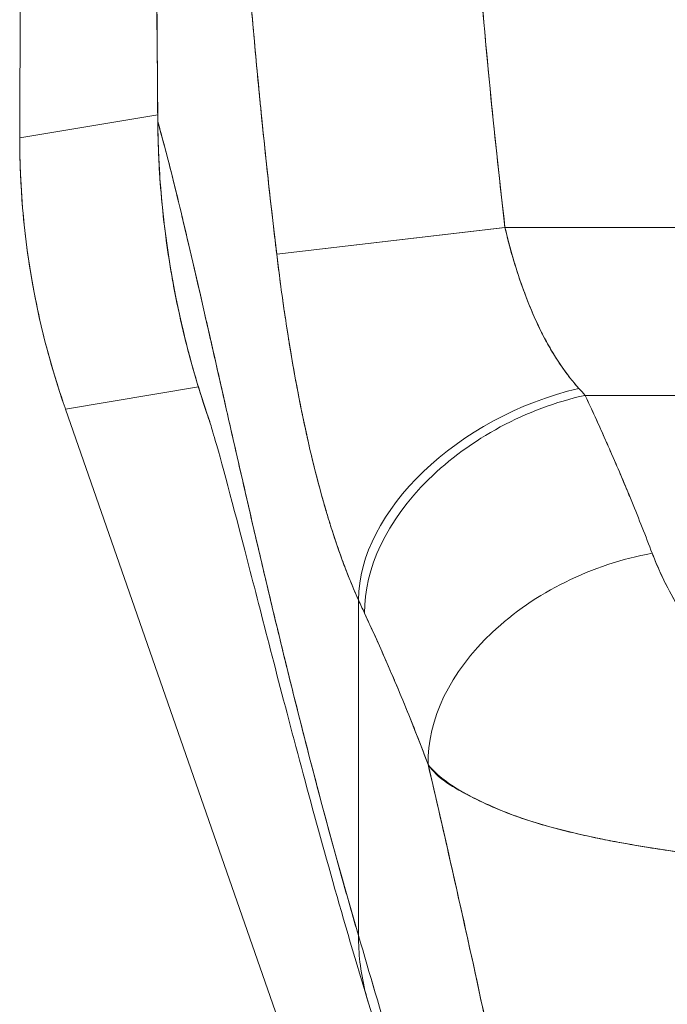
# Model space of a CAD drawing. Header units: inches. Extents: x 11 to 361, y 7 to 222.
# Tile 67 of 174: x 104.705 to 105.255, y 144.027 to 144.864. Entities that reach past the tile are written whole.
import ezdxf

# ---------------------------------------------------------------- set-up
doc = ezdxf.new("R2010")
doc.units = ezdxf.units.IN
doc.header["$LTSCALE"] = 22
doc.header["$MEASUREMENT"] = 0
doc.layers.add('Visible (ANSI)', color=7, linetype='Continuous', lineweight=5)

msp = doc.modelspace()

# ---------------------------------------------------------------- linework, layer by layer
at = {"layer": 'Visible (ANSI)'}
for p, q in [((104.70652, 145.82789), (104.70517, 144.76384)), ((104.70517, 144.76384), (104.70652, 145.82789)), ((104.70517, 144.76384), (104.8223, 144.78359)), ((104.8223, 144.78359), (104.70517, 144.76384)), ((104.8224, 144.77772), (104.82235, 144.77772)), ((104.70516, 144.7625), (104.70517, 144.76384)), ((104.70516, 144.7625), (104.70517, 144.76384)), ((105.11442, 144.71352), (105.11442, 144.71352)), ((105.11442, 144.71352), (105.11442, 144.71352)), ((105.11668, 144.69383), (105.11668, 144.69383)), ((105.11738, 144.68779), (104.92346, 144.66497)), ((105.11753, 144.68781), (104.92348, 144.66498)), ((105.11738, 144.68779), (105.45135, 144.68779)), ((105.45135, 144.68779), (105.11738, 144.68779)), ((104.85687, 144.55226), (104.74405, 144.53324)), ((104.74405, 144.53324), (104.85687, 144.55226)), ((105.18552, 144.54508), (106.17826, 144.54508)), ((106.17826, 144.54508), (105.18552, 144.54508)), ((104.74405, 144.53324), (104.74361, 144.5345)), ((104.74361, 144.5345), (104.74405, 144.53324)), ((105.23238, 143.13229), (104.74405, 144.53324)), ((104.96869, 144.43596), (104.96869, 144.43596)), ((105.23582, 144.42813), (105.2358, 144.42813)), ((105.2358, 144.42813), (105.23582, 144.42813)), ((105.23719, 144.42462), (105.23717, 144.42462)), ((105.2398, 144.41786), (105.23979, 144.41786)), ((105.23979, 144.41786), (105.2398, 144.41786)), ((105.24008, 144.41711), (105.24008, 144.41711)), ((105.24141, 144.41363), (105.24141, 144.41363)), ((105.24544, 144.40337), (105.24552, 144.40337)), ((105.24575, 144.40263), (105.24583, 144.40263)), ((105.24583, 144.40263), (105.24575, 144.40263)), ((105.24765, 144.39841), (105.24756, 144.39841)), ((104.99291, 144.08586), (104.99291, 144.37112)), ((104.99291, 144.37112), (104.99291, 144.08586)), ((105.02544, 144.29816), (105.02544, 144.29816))]:
    msp.add_line(p, q, dxfattribs=at)
for centre, major_axis, ratio, start_param, end_param in [((105.39229, 144.76113), (0.11449, -0.67891), 0.997956, 4.543675, 4.881103), ((105.18019, 144.41401), (-0.17947, -0.08087), 0.661582, 4.422654, 5.988393), ((105.18019, 144.41401), (-0.17947, -0.08087), 0.661582, 4.422654, 5.988393), ((105.15004, 144.72699), (0.13734, -0.23912), 0.281199, 5.366156, 5.401864), ((105.14987, 144.72687), (0.13744, -0.23903), 0.280646, 5.36602, 5.401732), ((105.18552, 144.40236), (-0.1785, -0.083), 0.690457, 4.401738, 5.98046), ((105.18552, 144.40236), (-0.1785, -0.083), 0.690457, 4.40174, 5.980461), ((105.24249, 144.26809), (-0.18402, -0.0699), 0.701391, 4.452002, 6.04095), ((105.24249, 144.26809), (-0.18402, -0.0699), 0.701391, 4.452002, 6.040951), ((104.96183, 144.66097), (0.11892, -0.4119), 0.158708, 5.446146, 5.485252), ((104.96183, 144.66092), (-0.1189, 0.41182), 0.158692, 2.304552, 2.343665)]:
    msp.add_ellipse(centre, major_axis=major_axis, ratio=ratio, start_param=start_param, end_param=end_param, dxfattribs=at)
for points in [[(104.82235, 144.77772), (104.81996, 145.07896), (104.81876, 145.38022), (104.81848, 145.68146)], [(104.86652, 144.52277), (104.8381, 144.60421), (104.82303, 144.69149), (104.82235, 144.77772)]]:
    msp.add_open_spline(points, degree=3, dxfattribs=at)
for points, knots in [([(104.8224, 144.77772), (104.82222, 144.79862), (104.82205, 144.82124), (104.82188, 144.84507), (104.82175, 144.86309), (104.82162, 144.88182), (104.8215, 144.90105), (104.82149, 144.90299), (104.82148, 144.90494), (104.82147, 144.9069), (104.82135, 144.92553), (104.82124, 144.94464), (104.82113, 144.96408), (104.82103, 144.98158), (104.82093, 144.99935), (104.82083, 145.01733), (104.82079, 145.02542), (104.82074, 145.03355), (104.8207, 145.04172), (104.82065, 145.0502), (104.82061, 145.05872), (104.82056, 145.06728), (104.82048, 145.08295), (104.8204, 145.09872), (104.82032, 145.11452), (104.8202, 145.13963), (104.82007, 145.16479), (104.81995, 145.18992), (104.81993, 145.19435), (104.81991, 145.19877), (104.81989, 145.20319), (104.81975, 145.23186), (104.81962, 145.26028), (104.8195, 145.28793), (104.81943, 145.30373), (104.81937, 145.31928), (104.81931, 145.33444), (104.81926, 145.34768), (104.81921, 145.36062), (104.81916, 145.37332), (104.81911, 145.38843), (104.81906, 145.4032), (104.81901, 145.41771), (104.81897, 145.43318), (104.81892, 145.44835), (104.81888, 145.46328), (104.81888, 145.46352), (104.81888, 145.46376), (104.81888, 145.464), (104.81884, 145.48057), (104.8188, 145.49685), (104.81876, 145.51282), (104.81873, 145.53055), (104.81869, 145.54791), (104.81866, 145.56481), (104.81865, 145.56984), (104.81865, 145.57483), (104.81864, 145.57978), (104.81861, 145.5938), (104.81859, 145.60748), (104.81857, 145.62073), (104.81854, 145.64222), (104.81852, 145.6626), (104.81849, 145.68146)], [0, 0, 0, 0, 0.081335, 0.081335, 0.081335, 0.142857, 0.142857, 0.142857, 0.149075, 0.149075, 0.149075, 0.208369, 0.208369, 0.208369, 0.261718, 0.261718, 0.261718, 0.285714, 0.285714, 0.285714, 0.31059, 0.31059, 0.31059, 0.356152, 0.356152, 0.356152, 0.428571, 0.428571, 0.428571, 0.441332, 0.441332, 0.441332, 0.524105, 0.524105, 0.524105, 0.571429, 0.571429, 0.571429, 0.612746, 0.612746, 0.612746, 0.661888, 0.661888, 0.661888, 0.714286, 0.714286, 0.714286, 0.715129, 0.715129, 0.715129, 0.773301, 0.773301, 0.773301, 0.837913, 0.837913, 0.837913, 0.857143, 0.857143, 0.857143, 0.911653, 0.911653, 0.911653, 1, 1, 1, 1]), ([(104.81849, 145.68146), (104.81857, 145.59891), (104.81871, 145.51695), (104.81896, 145.43561), (104.81902, 145.41522), (104.81909, 145.39487), (104.81916, 145.37455), (104.81937, 145.31834), (104.81961, 145.26243), (104.81987, 145.2068), (104.82008, 145.16213), (104.82029, 145.11765), (104.82053, 145.07335), (104.82066, 145.04743), (104.8208, 145.02157), (104.82095, 144.99577), (104.82136, 144.92258), (104.82182, 144.8499), (104.8224, 144.77772)], [0, 0, 0, 0, 0.266519, 0.266519, 0.266519, 0.333333, 0.333333, 0.333333, 0.518206, 0.518206, 0.518206, 0.666667, 0.666667, 0.666667, 0.753542, 0.753542, 0.753542, 1, 1, 1, 1]), ([(105.08358, 145.07756), (105.08627, 145.03226), (105.08932, 144.98762), (105.09271, 144.94365), (105.0961, 144.89968), (105.09983, 144.85638), (105.10394, 144.81373), (105.10805, 144.77109), (105.11253, 144.72911), (105.11738, 144.68779)], [0, 0, 0, 0, 0.333333, 0.333333, 0.333333, 0.666667, 0.666667, 0.666667, 1, 1, 1, 1]), ([(105.08358, 145.07756), (105.08641, 145.03037), (105.08962, 144.98325), (105.09329, 144.9362), (105.09684, 144.89067), (105.10082, 144.84521), (105.10529, 144.79983), (105.10898, 144.76243), (105.113, 144.72507), (105.11738, 144.68779)], [0, 0, 0, 0, 0.361662, 0.361662, 0.361662, 0.711598, 0.711598, 0.711598, 1, 1, 1, 1]), ([(104.88802, 145.06584), (104.8896, 145.03963), (104.89137, 145.01264), (104.89332, 144.98506), (104.89439, 144.96991), (104.89552, 144.95459), (104.89671, 144.93911), (104.89687, 144.93699), (104.89704, 144.93487), (104.8972, 144.93274), (104.89781, 144.92492), (104.89843, 144.91706), (104.89907, 144.90917), (104.90098, 144.8855), (104.90303, 144.86151), (104.90526, 144.83724), (104.90624, 144.82648), (104.90726, 144.81566), (104.90831, 144.8048), (104.90857, 144.80211), (104.90884, 144.79942), (104.9091, 144.79673), (104.91006, 144.78702), (104.91104, 144.77727), (104.91205, 144.76748), (104.91437, 144.74493), (104.91685, 144.72218), (104.91946, 144.69924), (104.92029, 144.69198), (104.92113, 144.6847), (104.92199, 144.6774), (104.92247, 144.67326), (104.92296, 144.66912), (104.92346, 144.66497)], [0, 0, 0, 0, 0.215172, 0.215172, 0.215172, 0.333333, 0.333333, 0.333333, 0.349511, 0.349511, 0.349511, 0.409038, 0.409038, 0.409038, 0.587512, 0.587512, 0.587512, 0.666667, 0.666667, 0.666667, 0.686219, 0.686219, 0.686219, 0.756792, 0.756792, 0.756792, 0.91937, 0.91937, 0.91937, 0.970836, 0.970836, 0.970836, 1, 1, 1, 1]), ([(104.92346, 144.66497), (104.91888, 144.70295), (104.91463, 144.74151), (104.9107, 144.78065), (104.91024, 144.78518), (104.90979, 144.78972), (104.90934, 144.79426), (104.90525, 144.83585), (104.90152, 144.87809), (104.89812, 144.92098), (104.89794, 144.92328), (104.89776, 144.92559), (104.89758, 144.9279), (104.89403, 144.97317), (104.89086, 145.01916), (104.88802, 145.06584)], [0, 0, 0, 0, 0.298748, 0.298748, 0.298748, 0.333333, 0.333333, 0.333333, 0.649666, 0.649666, 0.649666, 0.666667, 0.666667, 0.666667, 1, 1, 1, 1]), ([(104.8224, 144.77772), (104.82248, 144.76728), (104.82277, 144.75685), (104.82326, 144.74643), (104.82378, 144.73535), (104.82453, 144.72429), (104.82551, 144.71326), (104.82648, 144.70237), (104.82767, 144.6915), (104.82909, 144.68067), (104.83048, 144.67003), (104.83208, 144.65943), (104.8339, 144.64887), (104.83437, 144.64616), (104.83485, 144.64346), (104.83534, 144.64076), (104.83674, 144.6331), (104.83826, 144.62546), (104.83989, 144.61784), (104.84206, 144.60766), (104.84444, 144.59752), (104.84702, 144.58743), (104.84976, 144.57671), (104.85272, 144.56604), (104.85591, 144.55545), (104.85921, 144.54448), (104.86275, 144.53358), (104.86652, 144.52277)], [0, 0, 0, 0, 0.0252146, 0.0252146, 0.0252146, 0.0520191, 0.0520191, 0.0520191, 0.0784751, 0.0784751, 0.0784751, 0.1044582, 0.1044582, 0.1044582, 0.1111111, 0.1111111, 0.1111111, 0.1300024, 0.1300024, 0.1300024, 0.1552808, 0.1552808, 0.1552808, 0.1821675, 0.1821675, 0.1821675, 0.210033, 0.210033, 0.210033, 0.210033]), ([(104.99291, 144.08586), (104.98814, 144.10216), (104.98344, 144.11859), (104.97881, 144.13511), (104.97419, 144.15163), (104.96963, 144.16825), (104.96515, 144.18492), (104.96066, 144.2016), (104.95625, 144.21833), (104.95191, 144.23509), (104.94757, 144.25185), (104.9433, 144.26862), (104.9391, 144.28538), (104.93491, 144.30213), (104.93078, 144.31887), (104.92673, 144.33554), (104.92268, 144.35221), (104.9187, 144.36881), (104.91479, 144.3853), (104.91088, 144.40179), (104.90704, 144.41817), (104.90328, 144.43438), (104.89951, 144.45059), (104.89582, 144.46664), (104.8922, 144.48247), (104.88858, 144.4983), (104.88503, 144.51391), (104.88155, 144.52924), (104.87807, 144.54457), (104.87467, 144.55963), (104.87134, 144.57435), (104.868, 144.58907), (104.86474, 144.60346), (104.86155, 144.61744), (104.85836, 144.63143), (104.85525, 144.64502), (104.8522, 144.65814), (104.84915, 144.67127), (104.84618, 144.68393), (104.84328, 144.69607), (104.84038, 144.7082), (104.83755, 144.7198), (104.83479, 144.73081), (104.83203, 144.74182), (104.82935, 144.75223), (104.82673, 144.76197), (104.82527, 144.76743), (104.82382, 144.77269), (104.8224, 144.77772)], [0, 0, 0, 0, 0.06426, 0.06426, 0.06426, 0.128523, 0.128523, 0.128523, 0.192785, 0.192785, 0.192785, 0.257047, 0.257047, 0.257047, 0.321309, 0.321309, 0.321309, 0.385571, 0.385571, 0.385571, 0.449834, 0.449834, 0.449834, 0.514096, 0.514096, 0.514096, 0.578358, 0.578358, 0.578358, 0.64262, 0.64262, 0.64262, 0.706882, 0.706882, 0.706882, 0.771145, 0.771145, 0.771145, 0.835407, 0.835407, 0.835407, 0.899669, 0.899669, 0.899669, 0.963931, 0.963931, 0.963931, 1, 1, 1, 1]), ([(104.86652, 144.52277), (104.86153, 144.53708), (104.85705, 144.55124), (104.85307, 144.56511), (104.85259, 144.5668), (104.85211, 144.56848), (104.85164, 144.57015), (104.8442, 144.59675), (104.83855, 144.62224), (104.83421, 144.64707), (104.83244, 144.6572), (104.8309, 144.66722), (104.82956, 144.67715), (104.82773, 144.69069), (104.82628, 144.70408), (104.82518, 144.71712), (104.82338, 144.73855), (104.82254, 144.75904), (104.8224, 144.77772)], [0.8190453, 0.8190453, 0.8190453, 0.8190453, 0.8461538, 0.8461538, 0.8461538, 0.8494491, 0.8494491, 0.8494491, 0.9017388, 0.9017388, 0.9017388, 0.9230769, 0.9230769, 0.9230769, 0.9521732, 0.9521732, 0.9521732, 1, 1, 1, 1]), ([(104.8224, 144.77772), (104.82733, 144.76028), (104.83253, 144.74015), (104.838, 144.71787), (104.84347, 144.69559), (104.84922, 144.67114), (104.85523, 144.64503), (104.86125, 144.61892), (104.86754, 144.59114), (104.8741, 144.56215), (104.88066, 144.53316), (104.88749, 144.50297), (104.8946, 144.472), (104.9017, 144.44103), (104.90908, 144.40928), (104.91673, 144.37713), (104.92438, 144.34498), (104.9323, 144.31243), (104.94049, 144.27983), (104.94869, 144.24723), (104.95716, 144.21457), (104.96589, 144.18214), (104.97463, 144.14973), (104.98364, 144.11756), (104.99291, 144.08586)], [0, 0, 0, 0, 0.125007, 0.125007, 0.125007, 0.250015, 0.250015, 0.250015, 0.375022, 0.375022, 0.375022, 0.50003, 0.50003, 0.50003, 0.625037, 0.625037, 0.625037, 0.750045, 0.750045, 0.750045, 0.875052, 0.875052, 0.875052, 1, 1, 1, 1]), ([(104.74361, 144.5345), (104.73511, 144.5589), (104.72798, 144.58375), (104.72227, 144.60892), (104.71656, 144.63409), (104.71226, 144.65957), (104.7094, 144.68522), (104.70655, 144.71086), (104.70513, 144.73668), (104.70516, 144.7625)], [0, 0, 0, 0, 0.333333, 0.333333, 0.333333, 0.666667, 0.666667, 0.666667, 1, 1, 1, 1]), ([(105.11738, 144.68779), (105.11817, 144.68444), (105.11899, 144.6811), (105.11985, 144.67777), (105.12198, 144.66943), (105.12432, 144.66116), (105.12688, 144.65303), (105.12914, 144.64583), (105.13156, 144.63873), (105.13415, 144.63178), (105.13645, 144.62565), (105.13887, 144.61963), (105.14142, 144.61377), (105.14368, 144.60858), (105.14605, 144.60352), (105.14852, 144.59859), (105.15072, 144.5942), (105.15301, 144.58993), (105.15538, 144.58578), (105.15751, 144.58205), (105.15971, 144.57843), (105.16198, 144.5749), (105.16405, 144.57169), (105.16618, 144.56857), (105.16838, 144.56554), (105.17043, 144.56272), (105.17253, 144.55998), (105.17469, 144.55733), (105.17648, 144.55512), (105.17832, 144.55298), (105.18019, 144.5509)], [0, 0, 0, 0, 0.063513, 0.063513, 0.063513, 0.222312, 0.222312, 0.222312, 0.363, 0.363, 0.363, 0.4873, 0.4873, 0.4873, 0.597282, 0.597282, 0.597282, 0.695064, 0.695064, 0.695064, 0.782876, 0.782876, 0.782876, 0.863021, 0.863021, 0.863021, 0.937815, 0.937815, 0.937815, 1, 1, 1, 1]), ([(105.11738, 144.68779), (105.12125, 144.67095), (105.12616, 144.6541), (105.13199, 144.63772), (105.13782, 144.62134), (105.14459, 144.60543), (105.15259, 144.59079), (105.16059, 144.57615), (105.16982, 144.56276), (105.18019, 144.5509)], [0, 0, 0, 0, 0.333333, 0.333333, 0.333333, 0.666667, 0.666667, 0.666667, 1, 1, 1, 1]), ([(104.99291, 144.37112), (104.99067, 144.37607), (104.98851, 144.38109), (104.98642, 144.38617), (104.98388, 144.39235), (104.98145, 144.39863), (104.97912, 144.40499), (104.97659, 144.41191), (104.97417, 144.41892), (104.97186, 144.426), (104.97044, 144.43037), (104.96905, 144.43476), (104.9677, 144.43917), (104.96661, 144.44275), (104.96554, 144.44635), (104.96449, 144.44996), (104.96183, 144.45911), (104.95932, 144.46836), (104.95693, 144.4777), (104.9542, 144.4884), (104.95162, 144.49923), (104.94919, 144.51017), (104.94907, 144.51072), (104.94895, 144.51126), (104.94883, 144.51181), (104.94617, 144.52383), (104.94368, 144.53599), (104.94134, 144.54825), (104.93885, 144.56133), (104.93653, 144.57452), (104.93436, 144.58777), (104.93409, 144.58944), (104.93382, 144.59111), (104.93355, 144.59278), (104.93081, 144.60989), (104.92832, 144.62708), (104.92607, 144.64422), (104.92516, 144.65115), (104.92429, 144.65807), (104.92346, 144.66497)], [0, 0, 0, 0, 0.057355, 0.057355, 0.057355, 0.127207, 0.127207, 0.127207, 0.203207, 0.203207, 0.203207, 0.25, 0.25, 0.25, 0.287987, 0.287987, 0.287987, 0.384242, 0.384242, 0.384242, 0.494472, 0.494472, 0.494472, 0.5, 0.5, 0.5, 0.620982, 0.620982, 0.620982, 0.75, 0.75, 0.75, 0.766262, 0.766262, 0.766262, 0.932672, 0.932672, 0.932672, 1, 1, 1, 1]), ([(104.92346, 144.66497), (104.92491, 144.65272), (104.92651, 144.64046), (104.92823, 144.62818), (104.92913, 144.62175), (104.93007, 144.61532), (104.93105, 144.60888), (104.9324, 144.59991), (104.93382, 144.59094), (104.93533, 144.58192), (104.93697, 144.57209), (104.93872, 144.56221), (104.94059, 144.55223), (104.94311, 144.53884), (104.94585, 144.52527), (104.9489, 144.51147), (104.95021, 144.50555), (104.95158, 144.49958), (104.95301, 144.49357), (104.956, 144.48102), (104.95927, 144.46828), (104.96291, 144.45542), (104.96417, 144.45098), (104.96546, 144.44653), (104.96681, 144.44207), (104.96779, 144.43883), (104.96879, 144.43559), (104.96983, 144.43235), (104.97225, 144.42472), (104.97481, 144.4171), (104.97754, 144.40951), (104.97929, 144.40463), (104.98111, 144.39975), (104.983, 144.3949), (104.98612, 144.38688), (104.98942, 144.37893), (104.99291, 144.37112)], [0, 0, 0, 0, 0.13127, 0.13127, 0.13127, 0.2, 0.2, 0.2, 0.295706, 0.295706, 0.295706, 0.4, 0.4, 0.4, 0.539952, 0.539952, 0.539952, 0.6, 0.6, 0.6, 0.725303, 0.725303, 0.725303, 0.768562, 0.768562, 0.768562, 0.8, 0.8, 0.8, 0.873831, 0.873831, 0.873831, 0.921366, 0.921366, 0.921366, 1, 1, 1, 1]), ([(105.18552, 144.54508), (105.19126, 144.53279), (105.19682, 144.52056), (105.20222, 144.5084), (105.20352, 144.50547), (105.20482, 144.50255), (105.2061, 144.49963), (105.21185, 144.48652), (105.21741, 144.47351), (105.22275, 144.46058), (105.22354, 144.45867), (105.22432, 144.45677), (105.2251, 144.45486), (105.23117, 144.44006), (105.23694, 144.42536), (105.24249, 144.4108)], [0, 0, 0, 0, 0.268639, 0.268639, 0.268639, 0.333333, 0.333333, 0.333333, 0.623788, 0.623788, 0.623788, 0.666667, 0.666667, 0.666667, 1, 1, 1, 1]), ([(105.18552, 144.54508), (105.19265, 144.5298), (105.19951, 144.51464), (105.20611, 144.4996), (105.21271, 144.48456), (105.21905, 144.46964), (105.22511, 144.45484), (105.23118, 144.44004), (105.23697, 144.42536), (105.24249, 144.4108)], [0, 0, 0, 0, 0.333333, 0.333333, 0.333333, 0.666667, 0.666667, 0.666667, 1, 1, 1, 1]), ([(105.00167, 144.02748), (104.98008, 144.09859), (104.96092, 144.16743), (104.9276, 144.29173), (104.91306, 144.34857), (104.88824, 144.44457), (104.87762, 144.48465), (104.86928, 144.51373), (104.86772, 144.51891), (104.86651, 144.5228), (104.86629, 144.52349), (104.86629, 144.52349)], [0, 0, 0, 0, 0.591775, 0.591775, 1.193798, 1.193798, 1.826588, 1.826588, 2.026029, 2.026029, 2.120728, 2.120728, 2.120728, 2.120728]), ([(105.24249, 144.4108), (105.24486, 144.40456), (105.24753, 144.39827), (105.25045, 144.39202), (105.25376, 144.3849), (105.25741, 144.37783), (105.26136, 144.37087), (105.26528, 144.36396), (105.2695, 144.35715), (105.274, 144.35053), (105.27808, 144.34454), (105.2824, 144.3387), (105.28696, 144.33306), (105.29105, 144.32801), (105.29533, 144.32312), (105.29983, 144.31843), (105.30153, 144.31665), (105.30327, 144.3149), (105.30503, 144.31318), (105.30749, 144.31079), (105.30999, 144.30847), (105.31255, 144.30621), (105.31662, 144.30263), (105.32083, 144.29921), (105.32519, 144.29601), (105.32922, 144.29304), (105.33338, 144.29024), (105.33769, 144.28765), (105.34165, 144.28526), (105.34574, 144.28303), (105.34994, 144.281), (105.35099, 144.28049), (105.35203, 144.28), (105.35309, 144.27952), (105.35594, 144.27823), (105.35883, 144.27702), (105.36175, 144.2759), (105.36544, 144.27448), (105.36919, 144.27322), (105.37299, 144.2721), (105.37648, 144.27108), (105.38003, 144.27019), (105.38359, 144.26944), (105.38687, 144.26875), (105.39016, 144.26818), (105.39344, 144.26773), (105.39646, 144.26733), (105.39947, 144.26703), (105.40246, 144.26684), (105.4052, 144.26666), (105.40793, 144.26658), (105.41062, 144.26659)], [0, 0, 0, 0, 0.090139, 0.090139, 0.090139, 0.192543, 0.192543, 0.192543, 0.294178, 0.294178, 0.294178, 0.386219, 0.386219, 0.386219, 0.468683, 0.468683, 0.468683, 0.5, 0.5, 0.5, 0.543483, 0.543483, 0.543483, 0.612641, 0.612641, 0.612641, 0.676614, 0.676614, 0.676614, 0.73542, 0.73542, 0.73542, 0.75, 0.75, 0.75, 0.789344, 0.789344, 0.789344, 0.838902, 0.838902, 0.838902, 0.884415, 0.884415, 0.884415, 0.926226, 0.926226, 0.926226, 0.964707, 0.964707, 0.964707, 1, 1, 1, 1]), ([(105.24249, 144.4108), (105.2476, 144.39787), (105.25321, 144.38573), (105.25938, 144.37442), (105.26555, 144.3631), (105.27227, 144.3526), (105.27941, 144.34287), (105.28655, 144.33314), (105.29411, 144.32419), (105.30211, 144.31608), (105.31011, 144.30798), (105.31856, 144.30072), (105.3274, 144.29445), (105.33625, 144.28817), (105.34548, 144.28287), (105.35493, 144.27869), (105.36438, 144.27451), (105.37406, 144.27146), (105.3834, 144.26945), (105.39274, 144.26744), (105.40176, 144.26648), (105.41062, 144.26659)], [0, 0, 0, 0, 0.142857, 0.142857, 0.142857, 0.285714, 0.285714, 0.285714, 0.428571, 0.428571, 0.428571, 0.571429, 0.571429, 0.571429, 0.714286, 0.714286, 0.714286, 0.857143, 0.857143, 0.857143, 1, 1, 1, 1]), ([(104.99806, 144.35988), (105.00419, 144.34663), (105.01034, 144.33308), (105.01644, 144.31913), (105.01877, 144.31378), (105.02111, 144.30837), (105.02343, 144.30291), (105.02356, 144.30258), (105.0237, 144.30226), (105.02384, 144.30194), (105.02743, 144.29347), (105.031, 144.28488), (105.03454, 144.27619), (105.04049, 144.26155), (105.04634, 144.24664), (105.05208, 144.23118)], [0, 0, 0, 0, 0.333333, 0.333333, 0.333333, 0.461137, 0.461137, 0.461137, 0.468697, 0.468697, 0.468697, 0.666667, 0.666667, 0.666667, 1, 1, 1, 1]), ([(105.05208, 144.23118), (105.04611, 144.24715), (105.0399, 144.26304), (105.03344, 144.27888), (105.0272, 144.29419), (105.02072, 144.30944), (105.01401, 144.32465), (105.00882, 144.33641), (105.0035, 144.34815), (104.99806, 144.35988)], [0, 0, 0, 0, 0.368344, 0.368344, 0.368344, 0.724557, 0.724557, 0.724557, 1, 1, 1, 1]), ([(105.05208, 144.23118), (105.05224, 144.23049), (105.0524, 144.2298), (105.05257, 144.22911), (105.06181, 144.18945), (105.07074, 144.15037), (105.07936, 144.11171), (105.08798, 144.07305), (105.0963, 144.03482), (105.10435, 143.99691), (105.11241, 143.959), (105.12019, 143.9214), (105.12772, 143.88406), (105.13526, 143.84672), (105.14256, 143.80965), (105.14964, 143.77284), (105.15672, 143.73603), (105.16358, 143.6995), (105.17026, 143.6633), (105.17694, 143.6271), (105.18343, 143.59125), (105.18976, 143.55586)], [0, 0, 0, 0, 0.002892, 0.002892, 0.002892, 0.169077, 0.169077, 0.169077, 0.335261, 0.335261, 0.335261, 0.501446, 0.501446, 0.501446, 0.667631, 0.667631, 0.667631, 0.833815, 0.833815, 0.833815, 1, 1, 1, 1]), ([(105.41116, 144.14414), (105.40443, 144.14438), (105.39765, 144.14467), (105.39086, 144.14503), (105.38359, 144.14541), (105.3763, 144.14586), (105.36901, 144.14636), (105.36125, 144.1469), (105.3535, 144.1475), (105.34575, 144.14816), (105.34247, 144.14844), (105.3392, 144.14872), (105.33593, 144.14902), (105.33094, 144.14946), (105.32597, 144.14993), (105.32102, 144.15042), (105.31225, 144.15128), (105.30352, 144.15221), (105.29487, 144.1532), (105.28566, 144.15426), (105.27653, 144.15541), (105.26753, 144.15663), (105.26576, 144.15687), (105.26399, 144.15711), (105.26222, 144.15736), (105.25451, 144.15844), (105.2469, 144.15958), (105.2394, 144.16078), (105.22973, 144.16233), (105.22024, 144.16398), (105.21096, 144.16573), (105.20512, 144.16683), (105.19937, 144.16797), (105.19371, 144.16916), (105.19004, 144.16993), (105.18642, 144.17071), (105.18283, 144.17152), (105.17344, 144.17363), (105.16433, 144.17588), (105.1555, 144.17832), (105.14779, 144.18044), (105.1403, 144.1827), (105.13305, 144.18515), (105.13175, 144.18559), (105.13045, 144.18603), (105.12916, 144.18649), (105.12038, 144.18956), (105.11199, 144.19289), (105.10421, 144.19636), (105.09675, 144.19968), (105.08985, 144.20314), (105.08362, 144.20664), (105.08293, 144.20702), (105.08225, 144.20741), (105.08157, 144.2078), (105.07479, 144.2117), (105.06883, 144.21567), (105.06368, 144.21981), (105.05919, 144.22343), (105.05532, 144.22719), (105.05208, 144.23118)], [0, 0, 0, 0, 0.045131, 0.045131, 0.045131, 0.093426, 0.093426, 0.093426, 0.144884, 0.144884, 0.144884, 0.166667, 0.166667, 0.166667, 0.199814, 0.199814, 0.199814, 0.258524, 0.258524, 0.258524, 0.321011, 0.321011, 0.321011, 0.333333, 0.333333, 0.333333, 0.387116, 0.387116, 0.387116, 0.456419, 0.456419, 0.456419, 0.5, 0.5, 0.5, 0.528256, 0.528256, 0.528256, 0.602165, 0.602165, 0.602165, 0.666667, 0.666667, 0.666667, 0.678273, 0.678273, 0.678273, 0.757412, 0.757412, 0.757412, 0.833333, 0.833333, 0.833333, 0.841729, 0.841729, 0.841729, 0.926303, 0.926303, 0.926303, 1, 1, 1, 1]), ([(105.05208, 144.23118), (105.05469, 144.22741), (105.05766, 144.22416), (105.06104, 144.22118), (105.06453, 144.21812), (105.06846, 144.21535), (105.07284, 144.21267), (105.07622, 144.21061), (105.07986, 144.2086), (105.08375, 144.20656), (105.08381, 144.20653), (105.08387, 144.20649), (105.08394, 144.20646), (105.08521, 144.20579), (105.08651, 144.20512), (105.08784, 144.20445), (105.09348, 144.20159), (105.09957, 144.19869), (105.10604, 144.19583), (105.11269, 144.19289), (105.11973, 144.18999), (105.12707, 144.18729), (105.12913, 144.18653), (105.13121, 144.18579), (105.13331, 144.18506), (105.13791, 144.18348), (105.1426, 144.18199), (105.14739, 144.18057), (105.1484, 144.18027), (105.14941, 144.17997), (105.15042, 144.17968), (105.15861, 144.17731), (105.16707, 144.17514), (105.17576, 144.17311), (105.18175, 144.17171), (105.18785, 144.17037), (105.19407, 144.16908), (105.19694, 144.16849), (105.19983, 144.1679), (105.20274, 144.16733), (105.21197, 144.1655), (105.22141, 144.16378), (105.23104, 144.16216), (105.24062, 144.16055), (105.25038, 144.15903), (105.26031, 144.15763), (105.26106, 144.15752), (105.26182, 144.15741), (105.26258, 144.15731), (105.27169, 144.15604), (105.28092, 144.15485), (105.29024, 144.15375), (105.2952, 144.15316), (105.30019, 144.1526), (105.3052, 144.15206), (105.3103, 144.15151), (105.31542, 144.15098), (105.32056, 144.15047), (105.32575, 144.14996), (105.33095, 144.14946), (105.33617, 144.14899), (105.3411, 144.14855), (105.34604, 144.14813), (105.35098, 144.14772), (105.36106, 144.1469), (105.37116, 144.14617), (105.38124, 144.14556), (105.39124, 144.14496), (105.40123, 144.14448), (105.41116, 144.14414)], [0, 0, 0, 0, 0.059089, 0.059089, 0.059089, 0.119883, 0.119883, 0.119883, 0.166667, 0.166667, 0.166667, 0.167443, 0.167443, 0.167443, 0.182749, 0.182749, 0.182749, 0.247761, 0.247761, 0.247761, 0.314587, 0.314587, 0.314587, 0.333333, 0.333333, 0.333333, 0.374243, 0.374243, 0.374243, 0.382853, 0.382853, 0.382853, 0.452216, 0.452216, 0.452216, 0.5, 0.5, 0.5, 0.522064, 0.522064, 0.522064, 0.591884, 0.591884, 0.591884, 0.661356, 0.661356, 0.661356, 0.666667, 0.666667, 0.666667, 0.730236, 0.730236, 0.730236, 0.764063, 0.764063, 0.764063, 0.798519, 0.798519, 0.798519, 0.833333, 0.833333, 0.833333, 0.866245, 0.866245, 0.866245, 0.933397, 0.933397, 0.933397, 1, 1, 1, 1]), ([(105.18976, 143.55586), (105.185, 143.58248), (105.18015, 143.60936), (105.17519, 143.63645), (105.17024, 143.66355), (105.16518, 143.69085), (105.16001, 143.71832), (105.15484, 143.74579), (105.14955, 143.77343), (105.14414, 143.80122), (105.13874, 143.82901), (105.1332, 143.85695), (105.12753, 143.88503), (105.12185, 143.91312), (105.11604, 143.94136), (105.11008, 143.96976), (105.10412, 143.99817), (105.09802, 144.02675), (105.09174, 144.05553), (105.08547, 144.08432), (105.07904, 144.11331), (105.07243, 144.14256), (105.06583, 144.17182), (105.05905, 144.20134), (105.05208, 144.23118)], [0, 0, 0, 0, 0.125, 0.125, 0.125, 0.25, 0.25, 0.25, 0.375, 0.375, 0.375, 0.5, 0.5, 0.5, 0.625, 0.625, 0.625, 0.75, 0.75, 0.75, 0.875, 0.875, 0.875, 1, 1, 1, 1]), ([(105.18976, 143.36073), (105.18481, 143.38768), (105.17921, 143.41498), (105.17305, 143.44272), (105.16688, 143.47046), (105.16016, 143.49863), (105.15297, 143.52727), (105.14578, 143.55592), (105.13812, 143.58503), (105.13009, 143.61462), (105.12206, 143.64421), (105.11365, 143.67427), (105.10496, 143.70476), (105.09626, 143.73525), (105.08729, 143.76617), (105.07812, 143.79746), (105.06895, 143.82875), (105.05959, 143.8604), (105.05013, 143.89231), (105.04068, 143.92422), (105.03112, 143.95639), (105.02155, 143.9887), (105.01198, 144.02101), (105.00241, 144.05344), (104.99291, 144.08586)], [0, 0, 0, 0, 0.125, 0.125, 0.125, 0.25, 0.25, 0.25, 0.375, 0.375, 0.375, 0.5, 0.5, 0.5, 0.625, 0.625, 0.625, 0.75, 0.75, 0.75, 0.875001, 0.875001, 0.875001, 1, 1, 1, 1]), ([(104.99291, 144.08586), (104.99291, 144.07852), (104.99333, 144.07098), (104.9942, 144.06338), (104.99512, 144.05539), (104.99654, 144.04733), (104.99845, 144.03934), (104.99902, 144.03696), (104.99964, 144.03458), (105.0003, 144.03221), (105.00074, 144.03063), (105.0012, 144.02905), (105.00167, 144.02748)], [0, 0, 0, 0, 0.0704241, 0.0704241, 0.0704241, 0.1445336, 0.1445336, 0.1445336, 0.1666667, 0.1666667, 0.1666667, 0.1814401, 0.1814401, 0.1814401, 0.1814401]), ([(105.00167, 144.02748), (105.0012, 144.02903), (105.00075, 144.03059), (105.00031, 144.03216), (104.99965, 144.03454), (104.99903, 144.03694), (104.99845, 144.03934), (104.99654, 144.04733), (104.99512, 144.05539), (104.9942, 144.06338), (104.99333, 144.07098), (104.99291, 144.07852), (104.99291, 144.08586)], [0.8187245, 0.8187245, 0.8187245, 0.8187245, 0.8333333, 0.8333333, 0.8333333, 0.8556336, 0.8556336, 0.8556336, 0.9296835, 0.9296835, 0.9296835, 1, 1, 1, 1]), ([(104.99291, 144.08586), (105.0024, 144.05345), (105.01198, 144.02103), (105.02154, 143.98873), (105.03111, 143.95642), (105.04067, 143.92425), (105.05013, 143.89233), (105.05959, 143.86042), (105.06895, 143.82877), (105.07812, 143.79748), (105.08728, 143.76619), (105.09626, 143.73526), (105.10495, 143.70477), (105.11364, 143.67428), (105.12205, 143.64422), (105.13009, 143.61463), (105.13812, 143.58504), (105.14578, 143.55593), (105.15297, 143.52728), (105.16016, 143.49864), (105.16688, 143.47046), (105.17304, 143.44272), (105.17921, 143.41498), (105.18481, 143.38768), (105.18976, 143.36073)], [0, 0, 0, 0, 0.124961, 0.124961, 0.124961, 0.249967, 0.249967, 0.249967, 0.374972, 0.374972, 0.374972, 0.499978, 0.499978, 0.499978, 0.624983, 0.624983, 0.624983, 0.749989, 0.749989, 0.749989, 0.874994, 0.874994, 0.874994, 1, 1, 1, 1]), ([(105.19011, 143.35698), (105.16515, 143.49216), (105.12466, 143.62917), (105.05604, 143.85219), (105.02822, 143.94007), (105.00167, 144.02748)], [0, 0, 0, 0, 1.122923, 1.122923, 1.857425, 1.857425, 1.857425, 1.857425])]:
    msp.add_open_spline(points, degree=3, knots=knots, dxfattribs=at)

doc.saveas('drawing.dxf')
